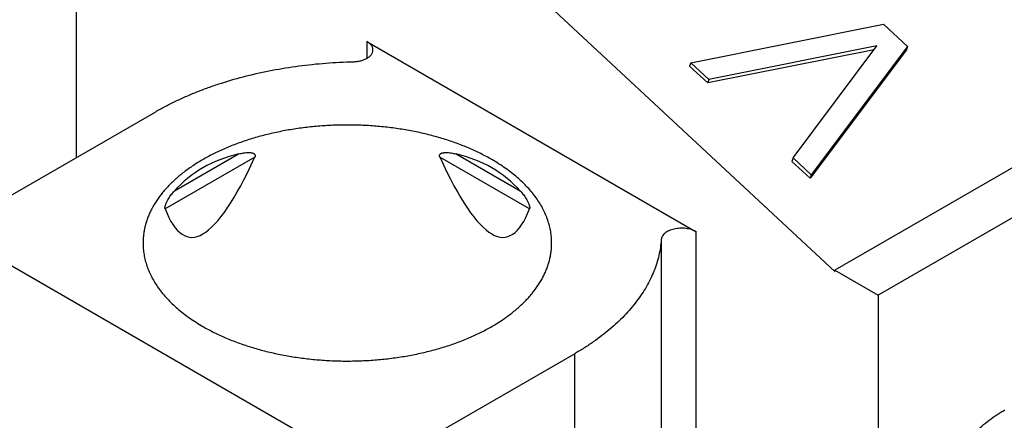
# Model space of a CAD drawing. Header units: inches. Extents: x 0 to 34, y 0 to 22.
# Tile 114 of 124: x 30.104 to 30.483, y 13.789 to 13.943. Entities that reach past the tile are written whole.
import ezdxf

# ---------------------------------------------------------------- set-up
doc = ezdxf.new("R2010")
doc.units = ezdxf.units.IN
doc.header["$LTSCALE"] = 1.87
doc.header["$MEASUREMENT"] = 0
doc.layers.get('0').update_dxf_attribs({"linetype": 'CONTINUOUS'})

msp = doc.modelspace()

# ---------------------------------------------------------------- linework, layer by layer
at = {"color": 7, "linetype": 'CONTINUOUS'}
for p, q in [((30.12547, 13.88983), (30.12547, 13.99913)), ((30.61265, 13.95895), (30.41777, 13.84643)), ((30.62935, 13.9493), (30.43448, 13.83679)), ((30.30781, 13.94818), (30.41777, 13.84587)), ((30.36219, 13.92634), (30.43643, 13.94122)), ((30.43643, 13.94122), (30.44571, 13.93258)), ((30.23743, 13.93449), (30.36427, 13.86125)), ((30.23743, 13.93449), (30.23743, 13.92806)), ((30.43288, 13.93136), (30.36874, 13.91856)), ((30.43396, 13.9328), (30.36915, 13.91986)), ((30.40163, 13.88964), (30.43396, 13.9328)), ((30.4453, 13.93128), (30.40818, 13.88187)), ((30.44571, 13.93258), (30.40859, 13.88317)), ((30.44571, 13.93258), (30.4453, 13.93128)), ((30.36219, 13.92634), (30.36178, 13.92503)), ((30.36915, 13.91986), (30.36219, 13.92634)), ((30.36874, 13.91856), (30.36178, 13.92503)), ((30.36915, 13.91986), (30.36874, 13.91856)), ((30.0851, 13.86653), (30.15602, 13.90747)), ((30.19423, 13.89002), (30.15965, 13.87005)), ((30.1632, 13.87694), (30.18795, 13.89123)), ((30.30008, 13.87005), (30.26549, 13.89002)), ((30.27178, 13.89123), (30.29652, 13.87694)), ((30.40163, 13.88964), (30.40122, 13.88834)), ((30.40818, 13.88187), (30.40122, 13.88834)), ((30.40859, 13.88317), (30.40163, 13.88964)), ((30.40859, 13.88317), (30.40818, 13.88187)), ((30.35084, 13.85822), (30.35084, 13.67178)), ((30.36427, 13.67481), (30.36427, 13.86125)), ((30.22986, 13.7733), (30.0851, 13.85688)), ((30.41777, 13.84643), (30.43448, 13.83679)), ((30.41777, 13.84587), (30.41777, 13.84643)), ((30.43448, 13.83679), (30.43448, 13.63428)), ((30.31749, 13.81425), (30.24657, 13.7733)), ((30.31749, 13.62781), (30.31749, 13.81425))]:
    msp.add_line(p, q, dxfattribs=at)
for centre, major_axis, ratio, start_param, end_param in [((30.22986, 14.25838), (0.06094, 0.39924), 0.124891, -3.357734, -2.726141), ((30.22986, 13.81655), (-0.06637, 0.06071), 0.697918, -0.441298, 0.006853), ((30.22986, 14.25838), (-0.06094, 0.39924), 0.124891, -3.557045, -2.925451), ((30.22986, 13.81655), (0.06637, 0.06071), 0.697918, 6.276332, 6.724483)]:
    msp.add_ellipse(centre, major_axis=major_axis, ratio=ratio, start_param=start_param, end_param=end_param, dxfattribs=at)
for points, knots in [([(30.23974, 13.93127), (30.23974, 13.93142), (30.23971, 13.93172), (30.2396, 13.93217), (30.23941, 13.9326), (30.23914, 13.93303), (30.23881, 13.93343), (30.23841, 13.93381), (30.23795, 13.93417), (30.23761, 13.93438), (30.23743, 13.93449)], [0, 0, 0, 0, 0.108015, 0.218066, 0.332006, 0.451364, 0.577284, 0.710506, 0.851397, 1, 1, 1, 1]), ([(30.23218, 13.92673), (30.23268, 13.92674), (30.23342, 13.9268), (30.23439, 13.92696), (30.23509, 13.92712), (30.23576, 13.92731), (30.2364, 13.92755), (30.23699, 13.92781), (30.23754, 13.92811), (30.23803, 13.92844), (30.23848, 13.92879), (30.23886, 13.92917), (30.23917, 13.92956), (30.23942, 13.92997), (30.2396, 13.9304), (30.23971, 13.93083), (30.23974, 13.93113), (30.23974, 13.93127)], [0, 0, 0, 0, 0.155562, 0.231903, 0.306669, 0.379452, 0.449886, 0.517656, 0.582512, 0.644284, 0.702895, 0.758382, 0.81091, 0.860795, 0.908504, 0.954658, 1, 1, 1, 1]), ([(30.15602, 13.90747), (30.15729, 13.90821), (30.15988, 13.90964), (30.1639, 13.91165), (30.16807, 13.91355), (30.17239, 13.91534), (30.17685, 13.91701), (30.18302, 13.91909), (30.19102, 13.92137), (30.20093, 13.92355), (30.21116, 13.9252), (30.22161, 13.9263), (30.22865, 13.92665), (30.23218, 13.92673)], [0, 0, 0, 0, 0.055367, 0.111974, 0.169779, 0.228732, 0.288777, 0.349852, 0.474793, 0.602969, 0.733711, 0.866305, 1, 1, 1, 1]), ([(30.28554, 13.88903), (30.28415, 13.88983), (30.28127, 13.89138), (30.27674, 13.89346), (30.27196, 13.89535), (30.26695, 13.89703), (30.26175, 13.8985), (30.25637, 13.89974), (30.25085, 13.90074), (30.24521, 13.90152), (30.23949, 13.90205), (30.23372, 13.90233), (30.22793, 13.90237), (30.22215, 13.90217), (30.21641, 13.90172), (30.21075, 13.90103), (30.20518, 13.9001), (30.19975, 13.89893), (30.19449, 13.89754), (30.18941, 13.89593), (30.18455, 13.89411), (30.17994, 13.89209), (30.17559, 13.88988), (30.17154, 13.88749), (30.1678, 13.88493), (30.1644, 13.88222), (30.16183, 13.87982), (30.15997, 13.87784), (30.15827, 13.87586), (30.15637, 13.87332), (30.15478, 13.87065), (30.15371, 13.86848), (30.15302, 13.86686), (30.15244, 13.86522), (30.15196, 13.86356), (30.15159, 13.8619), (30.15132, 13.86023), (30.15116, 13.85856), (30.15112, 13.85744), (30.15112, 13.85688)], [0, 0, 0, 0, 0.030663, 0.062384, 0.095096, 0.128717, 0.163153, 0.198299, 0.234042, 0.270262, 0.306833, 0.343624, 0.380504, 0.41734, 0.453999, 0.49035, 0.526265, 0.561624, 0.596308, 0.630212, 0.663237, 0.695296, 0.726318, 0.756248, 0.785046, 0.812699, 0.839214, 0.852058, 0.864633, 0.88901, 0.912451, 0.923864, 0.935096, 0.946167, 0.957102, 0.967926, 0.978665, 0.989347, 1, 1, 1, 1]), ([(30.18795, 13.89123), (30.18827, 13.8913), (30.18891, 13.89144), (30.18988, 13.89161), (30.19069, 13.89171), (30.19133, 13.89175), (30.19181, 13.89176), (30.19228, 13.89174), (30.19274, 13.89169), (30.19311, 13.89162), (30.1934, 13.89154), (30.1936, 13.89146), (30.1938, 13.89137), (30.19398, 13.89125), (30.19413, 13.89111), (30.19424, 13.89097), (30.1943, 13.89084), (30.19433, 13.89074), (30.19435, 13.89062), (30.19436, 13.89047), (30.19433, 13.89026), (30.19427, 13.8901), (30.19423, 13.89002)], [0, 0, 0, 0, 0.131379, 0.261942, 0.391225, 0.455191, 0.518545, 0.581122, 0.642703, 0.702995, 0.732559, 0.761667, 0.790286, 0.818427, 0.846214, 0.874008, 0.888148, 0.90259, 0.917457, 0.932851, 0.965342, 1, 1, 1, 1]), ([(30.26549, 13.89002), (30.26546, 13.8901), (30.2654, 13.89026), (30.26537, 13.89047), (30.26537, 13.89062), (30.26539, 13.89074), (30.26543, 13.89084), (30.26549, 13.89097), (30.26559, 13.89111), (30.26575, 13.89125), (30.26593, 13.89137), (30.26612, 13.89146), (30.26633, 13.89154), (30.26661, 13.89162), (30.26699, 13.89169), (30.26745, 13.89174), (30.26792, 13.89176), (30.2684, 13.89175), (30.26904, 13.89171), (30.26985, 13.89161), (30.27081, 13.89144), (30.27146, 13.8913), (30.27178, 13.89123)], [0, 0, 0, 0, 0.034658, 0.067149, 0.082543, 0.09741, 0.111852, 0.125992, 0.153786, 0.181573, 0.209714, 0.238333, 0.267441, 0.297005, 0.357297, 0.418878, 0.481455, 0.544809, 0.608775, 0.738058, 0.868621, 1, 1, 1, 1]), ([(30.3086, 13.85688), (30.3086, 13.85763), (30.30854, 13.85912), (30.30825, 13.86135), (30.30778, 13.86357), (30.30711, 13.86577), (30.30626, 13.86796), (30.30523, 13.87011), (30.30401, 13.87223), (30.30262, 13.87431), (30.30105, 13.87636), (30.29869, 13.87905), (30.29603, 13.8816), (30.2931, 13.884), (30.28989, 13.88638), (30.28732, 13.888), (30.28554, 13.88903)], [0, 0, 0, 0, 0.053903, 0.108064, 0.162735, 0.218157, 0.274554, 0.332128, 0.39106, 0.451505, 0.513593, 0.577429, 0.710592, 0.780061, 0.851464, 1, 1, 1, 1]), ([(30.15965, 13.87005), (30.15963, 13.87011), (30.15959, 13.87023), (30.15958, 13.87045), (30.15959, 13.87069), (30.15963, 13.87095), (30.15969, 13.87123), (30.1598, 13.87159), (30.15996, 13.87203), (30.16018, 13.87254), (30.16049, 13.87317), (30.16091, 13.87391), (30.16145, 13.87474), (30.16202, 13.87552), (30.1626, 13.87625), (30.163, 13.87671), (30.1632, 13.87694)], [0, 0, 0, 0, 0.021967, 0.048659, 0.079727, 0.11383, 0.149466, 0.185566, 0.2571, 0.326664, 0.394119, 0.523633, 0.647658, 0.767723, 0.884909, 1, 1, 1, 1]), ([(30.29652, 13.87694), (30.29672, 13.87671), (30.29713, 13.87625), (30.29771, 13.87552), (30.29827, 13.87474), (30.29881, 13.87391), (30.29923, 13.87317), (30.29955, 13.87254), (30.29977, 13.87203), (30.29992, 13.87159), (30.30003, 13.87123), (30.30009, 13.87095), (30.30013, 13.87069), (30.30015, 13.87045), (30.30013, 13.87023), (30.3001, 13.87011), (30.30008, 13.87005)], [0, 0, 0, 0, 0.115091, 0.232277, 0.352342, 0.476367, 0.605881, 0.673336, 0.7429, 0.814434, 0.850534, 0.88617, 0.920273, 0.951341, 0.978033, 1, 1, 1, 1]), ([(30.36427, 13.86125), (30.36399, 13.86141), (30.3634, 13.86171), (30.36244, 13.86206), (30.3614, 13.86233), (30.36031, 13.8625), (30.35919, 13.86259), (30.35805, 13.86258), (30.35693, 13.86248), (30.35585, 13.86229), (30.35482, 13.86201), (30.35387, 13.86165), (30.35303, 13.86121), (30.3523, 13.86071), (30.3517, 13.86015), (30.35131, 13.85963), (30.35108, 13.8592), (30.35096, 13.85888), (30.35087, 13.85855), (30.35084, 13.85833), (30.35084, 13.85822)], [0, 0, 0, 0, 0.062006, 0.127888, 0.196977, 0.268444, 0.341348, 0.414686, 0.487439, 0.558609, 0.627271, 0.692614, 0.753998, 0.811018, 0.863577, 0.911972, 0.934862, 0.957044, 0.97869, 1, 1, 1, 1]), ([(30.35084, 13.85822), (30.35076, 13.85719), (30.35054, 13.85514), (30.34995, 13.85208), (30.34912, 13.84904), (30.34804, 13.84603), (30.34672, 13.84305), (30.34517, 13.84011), (30.34337, 13.83721), (30.34135, 13.83437), (30.3391, 13.83159), (30.33663, 13.82887), (30.33394, 13.82622), (30.33104, 13.82364), (30.32794, 13.82115), (30.32464, 13.81874), (30.32115, 13.81642), (30.31873, 13.81496), (30.31749, 13.81425)], [0, 0, 0, 0, 0.053683, 0.107791, 0.162544, 0.218145, 0.274784, 0.332631, 0.391834, 0.452521, 0.5148, 0.578754, 0.644449, 0.711931, 0.781224, 0.852341, 0.925273, 1, 1, 1, 1]), ([(30.15112, 13.85688), (30.15112, 13.85614), (30.15119, 13.85464), (30.15147, 13.85241), (30.15195, 13.85019), (30.15261, 13.84799), (30.15346, 13.84581), (30.1545, 13.84365), (30.15571, 13.84153), (30.15711, 13.83945), (30.15868, 13.83741), (30.16103, 13.83471), (30.1637, 13.83216), (30.16662, 13.82976), (30.16984, 13.82739), (30.17241, 13.82576), (30.17418, 13.82473)], [0, 0, 0, 0, 0.053903, 0.108064, 0.162735, 0.218157, 0.274554, 0.332128, 0.39106, 0.451505, 0.513593, 0.577429, 0.710592, 0.780061, 0.851464, 1, 1, 1, 1]), ([(30.17418, 13.82473), (30.17558, 13.82393), (30.17846, 13.82239), (30.18299, 13.8203), (30.18777, 13.81841), (30.19277, 13.81673), (30.19798, 13.81527), (30.20336, 13.81403), (30.20888, 13.81302), (30.21451, 13.81225), (30.22023, 13.81172), (30.226, 13.81143), (30.23179, 13.81139), (30.23757, 13.8116), (30.24331, 13.81204), (30.24898, 13.81274), (30.25454, 13.81367), (30.25997, 13.81483), (30.26524, 13.81622), (30.27031, 13.81783), (30.27517, 13.81965), (30.27979, 13.82167), (30.28413, 13.82388), (30.28818, 13.82627), (30.29192, 13.82883), (30.29532, 13.83154), (30.29789, 13.83394), (30.29976, 13.83592), (30.30146, 13.8379), (30.30335, 13.84044), (30.30495, 13.84311), (30.30601, 13.84528), (30.3067, 13.84691), (30.30729, 13.84855), (30.30777, 13.8502), (30.30814, 13.85186), (30.30841, 13.85353), (30.30857, 13.85521), (30.3086, 13.85632), (30.3086, 13.85688)], [0, 0, 0, 0, 0.030663, 0.062384, 0.095096, 0.128717, 0.163153, 0.198299, 0.234042, 0.270262, 0.306833, 0.343624, 0.380504, 0.41734, 0.453999, 0.49035, 0.526265, 0.561624, 0.596308, 0.630212, 0.663237, 0.695296, 0.726318, 0.756248, 0.785046, 0.812699, 0.839214, 0.852058, 0.864633, 0.88901, 0.912451, 0.923864, 0.935096, 0.946167, 0.957102, 0.967926, 0.978665, 0.989347, 1, 1, 1, 1]), ([(30.45465, 13.69654), (30.4543, 13.69675), (30.45361, 13.69717), (30.45262, 13.69788), (30.45167, 13.69865), (30.45076, 13.69949), (30.4499, 13.70039), (30.4488, 13.70168), (30.44754, 13.70346), (30.44623, 13.7058), (30.44533, 13.70791), (30.4447, 13.7097), (30.44413, 13.71158), (30.44356, 13.71407), (30.44309, 13.71719), (30.44284, 13.72046), (30.44281, 13.72387), (30.44299, 13.7274), (30.4434, 13.73103), (30.44401, 13.73474), (30.44484, 13.73851), (30.44588, 13.74232), (30.44712, 13.74615), (30.44855, 13.74998), (30.45017, 13.75379), (30.45197, 13.75755), (30.45394, 13.76126), (30.45606, 13.76488), (30.45833, 13.7684), (30.46074, 13.7718), (30.46326, 13.77505), (30.4659, 13.77816), (30.46863, 13.78108), (30.47143, 13.78382), (30.4743, 13.78636), (30.47722, 13.78867), (30.48017, 13.79076), (30.48219, 13.79201), (30.4832, 13.79259)], [0, 0, 0, 0, 0.010652, 0.021333, 0.032072, 0.042895, 0.053829, 0.0649, 0.087535, 0.110974, 0.135351, 0.147926, 0.160769, 0.187283, 0.214936, 0.243734, 0.273663, 0.304686, 0.336745, 0.36977, 0.403674, 0.43836, 0.473718, 0.509635, 0.545987, 0.582646, 0.619483, 0.656364, 0.693157, 0.729729, 0.76595, 0.801694, 0.836842, 0.871279, 0.904901, 0.937614, 0.969336, 1, 1, 1, 1])]:
    msp.add_open_spline(points, degree=3, knots=knots, dxfattribs=at)

doc.saveas('drawing.dxf')
